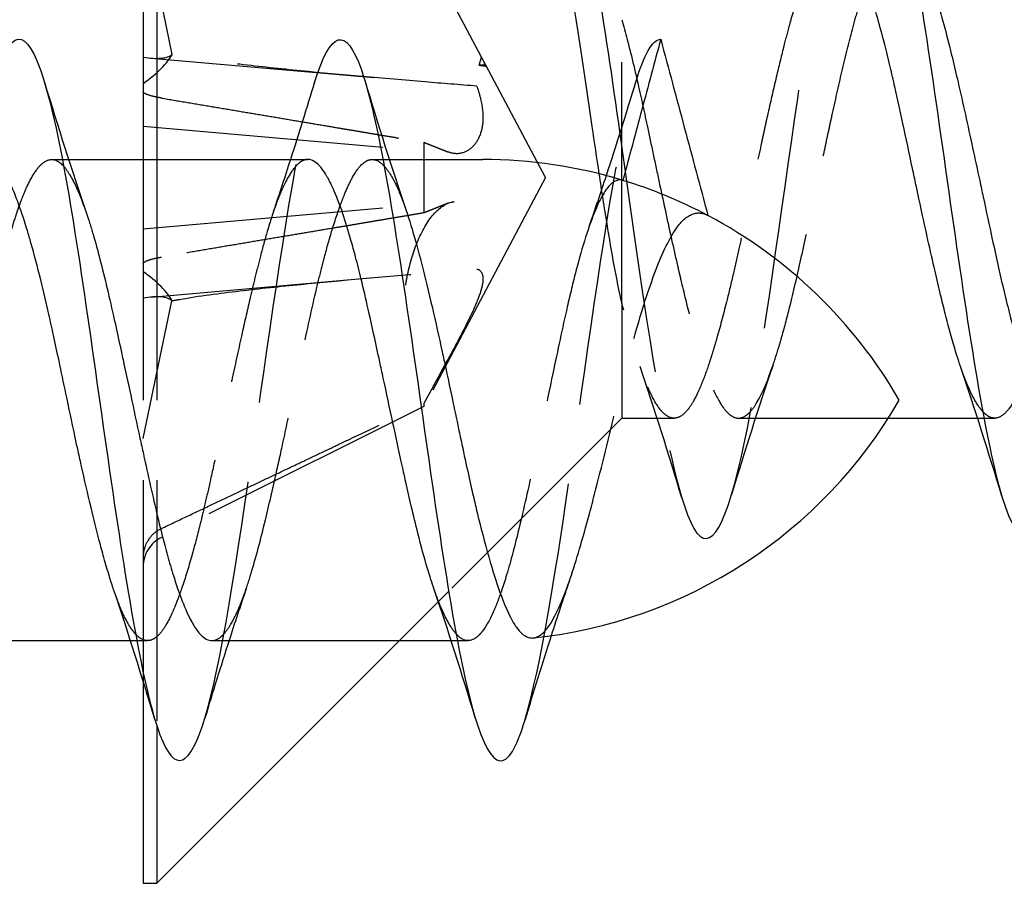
# Model space of a CAD drawing. Header units: millimetres. Extents: x -168 to 186, y -31 to 142.
# Tile 15 of 62: x 164.97 to 171.11, y 4.01 to 9.4. Entities that reach past the tile are written whole.
import ezdxf

# ---------------------------------------------------------------- set-up
doc = ezdxf.new("R2010")
doc.units = ezdxf.units.MM
doc.header["$LTSCALE"] = 10
doc.linetypes.add('ALLCAD_Strich', pattern=[0.2, 0.15, -0.05])
doc.layers.add('BESCH_KONT_sich_schn_ansi_2d', color=40, linetype='Continuous')

msp = doc.modelspace()

# ---------------------------------------------------------------- linework, layer by layer
at = {"layer": 'BESCH_KONT_sich_schn_ansi_2d', "linetype": 'Continuous', "extrusion": (0, 1, 2e-16)}
for p, q in [((165.74, 12.8129), (165.74, 8.5258)), ((165.8253, 12.8129), (165.8253, 8.5258)), ((165.2363, 8.5258), (165.2364, 8.5258)), ((165.2749, 8.5258), (166.7676, 8.5258)), ((167.2355, 8.5258), (167.2356, 8.5258)), ((167.2756, 8.5258), (167.8579, 8.5258)), ((170.3874, 6.9129), (170.9444, 6.9129)), ((170.9843, 6.9129), (170.9843, 6.9129)), ((167.6457, 5.8333), (167.6457, 5.8333)), ((164.1697, 5.5258), (165.6608, 5.5258)), ((165.7007, 5.5258), (165.7008, 5.5258)), ((167.3382, 5.5258), (165.8253, 4.0129)), ((166.1687, 5.5258), (167.6611, 5.5258)), ((167.6999, 5.5258), (167.6999, 5.5258)), ((165.74, 5.3299), (165.74, 5.3297)), ((165.74, 5.2738), (165.74, 4.0129)), ((165.8253, 4.9955), (165.8253, 4.0129)), ((165.74, 4.0129), (165.8253, 4.0129))]:
    msp.add_line(p, q, dxfattribs=at)
at = {"layer": 'BESCH_KONT_sich_schn_ansi_2d', "linetype": 'ALLCAD_Strich', "extrusion": (0, 1, 2e-16)}
for p, q in [((165.74, 10.0392), (165.92, 9.1811)), ((167.8505, 9.1642), (167.4914, 9.8397)), ((168.7253, 7.6318), (168.7253, 9.3974)), ((165.7894, 9.1579), (167.1785, 9.0363)), ((167.8368, 9.1129), (167.8505, 9.1642)), ((167.8778, 9.1129), (167.8505, 9.1642)), ((167.8778, 9.1129), (167.8368, 9.1129)), ((168.25, 8.4129), (167.8778, 9.1129)), ((167.8778, 9.1071), (167.8778, 9.1129)), ((165.74, 8.7325), (167.6844, 8.5624)), ((167.4914, 8.6328), (167.4914, 8.193)), ((165.1694, 8.5258), (165.2363, 8.5258)), ((165.2364, 8.5258), (165.2749, 8.5258)), ((165.74, 8.5258), (165.74, 5.3299)), ((165.8253, 8.5258), (165.8253, 4.9955)), ((167.1684, 8.5258), (167.2355, 8.5258)), ((167.2356, 8.5258), (167.2756, 8.5258)), ((168.25, 8.4129), (167.4914, 6.9861)), ((165.74, 8.0933), (167.6844, 8.2634)), ((165.7894, 7.6679), (167.1785, 7.7894)), ((165.74, 6.7865), (165.92, 7.6447)), ((168.7253, 7.6318), (168.7253, 6.9129)), ((167.4914, 7.0031), (167.4914, 6.9861)), ((167.4914, 6.9861), (165.8541, 6.1698)), ((168.7253, 6.9129), (167.6457, 5.8333)), ((168.7253, 6.9129), (169.0512, 6.9129)), ((169.4535, 6.9129), (170.3874, 6.9129)), ((170.9444, 6.9129), (170.9843, 6.9129)), ((170.9843, 6.9129), (171.0517, 6.9129)), ((167.6457, 5.8333), (167.3382, 5.5258)), ((165.6608, 5.5258), (165.7007, 5.5258)), ((165.7008, 5.5258), (165.7678, 5.5258)), ((167.6611, 5.5258), (167.6999, 5.5258)), ((167.6999, 5.5258), (167.767, 5.5258)), ((165.74, 5.3297), (165.74, 5.2738))]:
    msp.add_line(p, q, dxfattribs=at)
at = {"layer": 'BESCH_KONT_sich_schn_ansi_2d', "linetype": 'Continuous'}
for centre, start, end in [((167.8579, 5.5258), 73.05495, 90), ((167.8579, 5.5258), 62.0809, 73.05495), ((167.8579, 5.5258), 30, 62.0809), ((167.8579, 8.5258), 276.03279, 330)]:
    msp.add_arc(centre, 3, start, end, dxfattribs=at)
at = {"layer": 'BESCH_KONT_sich_schn_ansi_2d', "linetype": 'ALLCAD_Strich'}
msp.add_arc((165.946, 5.9854), 0.206, 116.5, 180, dxfattribs=at)
for centre, major_axis, ratio, start_param, end_param in [((165.4542, 9.0635), (-0.4764, -0.2118), 0.374695, 2.039021, 2.709595), ((165.4542, 9.4337), (0.4776, -0.2373), 0.301363, 5.494242, 6.164816), ((165.4542, 7.7622), (0.4764, -0.2118), 0.374695, 0.431998, 1.102572), ((165.4542, 7.3921), (-0.4776, -0.2373), 0.301363, 3.259962, 3.930536)]:
    msp.add_ellipse(centre, major_axis=major_axis, ratio=ratio, start_param=start_param, end_param=end_param, dxfattribs=at)
at = {"layer": 'BESCH_KONT_sich_schn_ansi_2d', "linetype": 'Continuous'}
for points, knots in [([(170.0987, 10.4094), (170.1113, 10.4511), (170.1239, 10.4879), (170.1365, 10.5194), (170.2412, 10.7811), (170.3459, 10.6726), (170.4506, 10.2424), (170.5553, 9.8123), (170.6599, 9.0605), (170.7646, 8.3243), (170.8693, 7.588), (170.974, 6.8675), (171.0787, 6.4856), (171.1834, 6.1038), (171.2881, 6.0608), (171.3928, 6.3758), (171.3974, 6.3897), (171.402, 6.4044), (171.4067, 6.4197)], [5.801333, 5.801333, 5.801333, 5.801333, 5.919988, 5.919988, 5.919988, 6.906653, 6.906653, 6.906653, 7.893318, 7.893318, 7.893318, 8.879982, 8.879982, 8.879982, 9.866647, 9.866647, 9.866647, 9.910283, 9.910283, 9.910283, 9.910283]), ([(168.2521, 10.6629), (168.3568, 10.6629), (168.4615, 10.2697), (168.5662, 9.656), (168.6152, 9.3683), (168.6643, 9.0322), (168.7134, 8.6864)], [0, 0, 0, 0, 0.986665, 0.986665, 0.986665, 1.449117, 1.449117, 1.449117, 1.449117]), ([(168.5848, 8.4364), (168.5701, 8.5341), (168.5555, 8.633), (168.5067, 8.9632), (168.4728, 9.1911), (168.4089, 9.6022), (168.3793, 9.7836), (168.3244, 10.071), (168.2991, 10.1821), (168.2467, 10.3585), (168.2197, 10.4185), (168.1936, 10.4446)], [0.0908169, 0.0908169, 0.0908169, 0.0908169, 0.1208112, 0.1208112, 0.1910011, 0.1910011, 0.2586238, 0.2586238, 0.3178569, 0.3178569, 0.3819974, 0.3819974, 0.3819974, 0.3819974]), ([(170.8382, 7.2345), (170.8229, 7.2793), (170.8078, 7.3281), (170.776, 7.4383), (170.7593, 7.5003), (170.733, 7.6037), (170.7234, 7.6426), (170.7021, 7.7303), (170.6905, 7.7795), (170.6643, 7.8928), (170.6497, 7.9574), (170.6162, 8.1081), (170.5973, 8.1947), (170.5724, 8.3103), (170.5663, 8.3385), (170.553, 8.4009), (170.5458, 8.4351), (170.5185, 8.5639), (170.4986, 8.658), (170.4621, 8.8282), (170.4454, 8.9045), (170.419, 9.0207), (170.4093, 9.0622), (170.3882, 9.1512), (170.3766, 9.1982), (170.3505, 9.3), (170.336, 9.3539), (170.3024, 9.4713), (170.2833, 9.5325), (170.2582, 9.6052), (170.2522, 9.6221), (170.2388, 9.6582), (170.2316, 9.677), (170.2042, 9.744), (170.1844, 9.7855), (170.1478, 9.8464), (170.1311, 9.8682), (170.1047, 9.8928), (170.0951, 9.8997), (170.0743, 9.9101), (170.0631, 9.9129), (170.0518, 9.9129)], [5.9347192, 5.9347192, 5.9347192, 5.9347192, 5.9569313, 5.9569313, 5.9813491, 5.9813491, 5.9953788, 5.9953788, 6.0121747, 6.0121747, 6.0331514, 6.0331514, 6.0601155, 6.0601155, 6.0687898, 6.0687898, 6.0792941, 6.0792941, 6.1083687, 6.1083687, 6.132889, 6.132889, 6.1469061, 6.1469061, 6.163641, 6.163641, 6.1844826, 6.1844826, 6.2117356, 6.2117356, 6.2203934, 6.2203934, 6.2309258, 6.2309258, 6.2600441, 6.2600441, 6.2845221, 6.2845221, 6.298554, 6.298554, 6.3147748, 6.3147748, 6.3147748, 6.3147748]), ([(170.6673, 9.5878), (170.6857, 9.534), (170.7039, 9.4743), (170.7377, 9.3537), (170.7533, 9.2944), (170.775, 9.2075), (170.7812, 9.1826), (170.7991, 9.1085), (170.8109, 9.0584), (170.8529, 8.8763), (170.8832, 8.7385), (170.9284, 8.53), (170.9431, 8.4621), (170.9649, 8.36), (170.9722, 8.326), (170.9985, 8.2027), (171.0173, 8.1141), (171.0592, 7.9209), (171.0822, 7.8178), (171.1173, 7.67), (171.1292, 7.6214), (171.166, 7.4776), (171.1909, 7.3887), (171.2341, 7.2524), (171.2523, 7.2006), (171.2776, 7.1362), (171.2849, 7.1187), (171.313, 7.0543), (171.3337, 7.0149), (171.3694, 6.9629), (171.3843, 6.9459), (171.4053, 6.9292), (171.4114, 6.9252), (171.429, 6.9159), (171.4407, 6.9129), (171.4524, 6.9129)], [0.9360478, 0.9360478, 0.9360478, 0.9360478, 0.9626465, 0.9626465, 0.9854881, 0.9854881, 0.9944536, 0.9944536, 1.0116415, 1.0116415, 1.0552543, 1.0552543, 1.0761195, 1.0761195, 1.0865617, 1.0865617, 1.1140841, 1.1140841, 1.147867, 1.147867, 1.1652029, 1.1652029, 1.2010522, 1.2010522, 1.2269433, 1.2269433, 1.2373465, 1.2373465, 1.2675955, 1.2675955, 1.2895036, 1.2895036, 1.2983172, 1.2983172, 1.3152662, 1.3152662, 1.3152662, 1.3152662]), ([(168.7254, 9.3972), (168.7366, 9.358), (168.7478, 9.3169), (168.7661, 9.2471), (168.7732, 9.2193), (168.7932, 9.1385), (168.8061, 9.0843), (168.819, 9.0285)], [0.00000367, 0.00000367, 0.00000367, 0.00000367, 0.01597108, 0.01597108, 0.02616931, 0.02616931, 0.04493795, 0.04493795, 0.04493795, 0.04493795]), ([(164.8157, 9.0226), (164.8447, 9.1186), (164.8736, 9.19), (164.9026, 9.2317), (165.0073, 9.3824), (165.112, 9.145), (165.2167, 8.6265), (165.3214, 8.108), (165.426, 7.308), (165.5307, 6.5855), (165.6355, 5.8629), (165.7401, 5.2179), (165.8448, 4.9394), (165.9382, 4.691), (166.0316, 4.7347), (166.125, 5.0421)], [37.220177, 37.220177, 37.220177, 37.220177, 37.493258, 37.493258, 37.493258, 38.479923, 38.479923, 38.479923, 39.466588, 39.466588, 39.466588, 40.453253, 40.453253, 40.453253, 41.333565, 41.333565, 41.333565, 41.333565]), ([(166.8115, 9.011), (166.908, 9.3289), (167.0045, 9.361), (167.1011, 9.0856), (167.2058, 8.7869), (167.3104, 8.1259), (167.4151, 7.3994), (167.5198, 6.6728), (167.6245, 5.8805), (167.7292, 5.378), (167.8339, 4.8754), (167.9385, 4.663), (168.0433, 4.835), (168.0691, 4.8775), (168.0949, 4.9433), (168.1207, 5.0289)], [43.490232, 43.490232, 43.490232, 43.490232, 44.399911, 44.399911, 44.399911, 45.386576, 45.386576, 45.386576, 46.373241, 46.373241, 46.373241, 47.359905, 47.359905, 47.359905, 47.603285, 47.603285, 47.603285, 47.603285]), ([(168.9681, 9.2756), (168.9288, 9.1289), (168.8895, 8.9823), (168.8109, 8.689), (168.7716, 8.5423), (168.7323, 8.3956)], [0.0000027, 0.0000027, 0.0000027, 0.0000027, 0.04554197, 0.04554197, 0.09110649, 0.09110649, 0.09110649, 0.09110649]), ([(168.9681, 9.2756), (169.0172, 9.0925), (169.0663, 8.9093), (169.1644, 8.543), (169.2135, 8.3598), (169.2626, 8.1767)], [-0.1137832, -0.1137832, -0.1137832, -0.1137832, -0.0569094, -0.0569094, -0.0000145, -0.0000145, -0.0000145, -0.0000145]), ([(165.5559, 5.8439), (165.5471, 5.8698), (165.5383, 5.8971), (165.518, 5.9629), (165.5065, 6.0022), (165.4854, 6.078), (165.4758, 6.1139), (165.4491, 6.2157), (165.4322, 6.2841), (165.3947, 6.4402), (165.3743, 6.5288), (165.3466, 6.6531), (165.3392, 6.6864), (165.3259, 6.7476), (165.3199, 6.7754), (165.2952, 6.8903), (165.2767, 6.9784), (165.244, 7.1345), (165.2297, 7.2025), (165.204, 7.3236), (165.1925, 7.377), (165.1713, 7.4736), (165.1617, 7.5171), (165.1351, 7.6342), (165.1181, 7.7063), (165.0807, 7.8575), (165.0603, 7.9349), (165.0325, 8.0326), (165.0252, 8.0577), (165.0118, 8.1021), (165.0058, 8.1216), (164.9811, 8.1994), (164.9626, 8.2525), (164.9299, 8.3351), (164.9156, 8.3671), (164.8899, 8.4173), (164.8784, 8.4369), (164.8573, 8.4676), (164.8476, 8.4796), (164.821, 8.507), (164.804, 8.5182), (164.7804, 8.5249), (164.7739, 8.5258), (164.7673, 8.5258)], [1.1096557, 1.1096557, 1.1096557, 1.1096557, 1.1225666, 1.1225666, 1.1393141, 1.1393141, 1.1533285, 1.1533285, 1.1777942, 1.1777942, 1.2068911, 1.2068911, 1.2174101, 1.2174101, 1.226073, 1.226073, 1.2530791, 1.2530791, 1.2739785, 1.2739785, 1.2907349, 1.2907349, 1.3047518, 1.3047518, 1.3292059, 1.3292059, 1.3583102, 1.3583102, 1.3688346, 1.3688346, 1.3774975, 1.3774975, 1.4045224, 1.4045224, 1.4254146, 1.4254146, 1.4421682, 1.4421682, 1.4561853, 1.4561853, 1.4806481, 1.4806481, 1.4899978, 1.4899978, 1.4899978, 1.4899978]), ([(165.3848, 8.195), (165.3919, 8.1745), (165.3989, 8.1531), (165.4133, 8.1079), (165.4205, 8.0841), (165.4422, 8.0103), (165.4565, 7.9581), (165.5007, 7.7875), (165.5303, 7.6606), (165.5721, 7.4733), (165.5839, 7.4194), (165.6021, 7.3362), (165.6083, 7.3075), (165.6305, 7.2048), (165.6465, 7.1302), (165.6817, 6.9663), (165.7009, 6.8772), (165.7273, 6.7555), (165.7346, 6.7221), (165.7563, 6.6229), (165.7705, 6.558), (165.8148, 6.3613), (165.8444, 6.2359), (165.8862, 6.0773), (165.898, 6.0344), (165.9161, 5.9725), (165.9224, 5.9518), (165.9445, 5.8806), (165.9605, 5.8336), (165.9958, 5.7405), (166.015, 5.6965), (166.0414, 5.6456), (166.0487, 5.6326), (166.0704, 5.597), (166.0846, 5.5776), (166.1223, 5.5382), (166.1454, 5.5258), (166.1687, 5.5258)], [5.7609803, 5.7609803, 5.7609803, 5.7609803, 5.7710448, 5.7710448, 5.7814992, 5.7814992, 5.8022825, 5.8022825, 5.8460104, 5.8460104, 5.8632255, 5.8632255, 5.8722187, 5.8722187, 5.8951858, 5.8951858, 5.922559, 5.922559, 5.9330122, 5.9330122, 5.9537869, 5.9537869, 5.9975266, 5.9975266, 6.0147382, 6.0147382, 6.0237292, 6.0237292, 6.046687, 6.046687, 6.0740787, 6.0740787, 6.0845305, 6.0845305, 6.1053066, 6.1053066, 6.1394338, 6.1394338, 6.1394338, 6.1394338]), ([(167.3806, 8.2073), (167.4004, 8.1492), (167.4201, 8.0842), (167.4518, 7.9704), (167.4638, 7.9257), (167.4983, 7.7917), (167.521, 7.6982), (167.5643, 7.512), (167.5848, 7.4207), (167.6124, 7.2942), (167.6197, 7.2609), (167.6421, 7.1562), (167.6573, 7.0845), (167.6994, 6.884), (167.7261, 6.756), (167.765, 6.5776), (167.7768, 6.5243), (167.7973, 6.4346), (167.8058, 6.3978), (167.8288, 6.3012), (167.8432, 6.2429), (167.8577, 6.1869)], [6.7237121, 6.7237121, 6.7237121, 6.7237121, 6.7526914, 6.7526914, 6.7700732, 6.7700732, 6.8026776, 6.8026776, 6.8319352, 6.8319352, 6.8423141, 6.8423141, 6.864344, 6.864344, 6.9038093, 6.9038093, 6.9210473, 6.9210473, 6.9334023, 6.9334023, 6.954105, 6.954105, 6.954105, 6.954105])]:
    msp.add_open_spline(points, degree=3, knots=knots, dxfattribs=at)
at = {"layer": 'BESCH_KONT_sich_schn_ansi_2d', "linetype": 'ALLCAD_Strich'}
for points, knots in [([(168.7134, 8.6864), (168.769, 8.2945), (168.8246, 7.8901), (168.8802, 7.5298), (168.9849, 6.8516), (169.0896, 6.3295), (169.1943, 6.1966), (169.299, 6.0636), (169.4037, 6.3199), (169.5084, 6.851), (169.6131, 7.382), (169.7178, 8.1879), (169.8224, 8.9068), (169.9145, 9.5392), (170.0066, 10.1044), (170.0987, 10.4094)], [1.449117, 1.449117, 1.449117, 1.449117, 1.973329, 1.973329, 1.973329, 2.959994, 2.959994, 2.959994, 3.946659, 3.946659, 3.946659, 4.933323, 4.933323, 4.933323, 5.801333, 5.801333, 5.801333, 5.801333]), ([(170.0518, 9.9129), (170.0514, 9.9129), (170.051, 9.9129), (170.0361, 9.9126), (170.0215, 9.9077), (169.988, 9.886), (169.969, 9.866), (169.9441, 9.8299), (169.938, 9.8204), (169.9246, 9.7975), (169.9173, 9.7839), (169.8899, 9.7285), (169.87, 9.6798), (169.8335, 9.5771), (169.8171, 9.5257), (169.7909, 9.4373), (169.7812, 9.4034), (169.7599, 9.3256), (169.7482, 9.2812), (169.7217, 9.1773), (169.7069, 9.1169), (169.6736, 8.9767), (169.6551, 8.8959), (169.6305, 8.7858), (169.6245, 8.7584), (169.6113, 8.6978), (169.6041, 8.6646), (169.5771, 8.5382), (169.5574, 8.444), (169.5206, 8.2687), (169.5036, 8.1879), (169.4771, 8.0642), (169.4676, 8.0205), (169.4468, 7.9264), (169.4355, 7.8761), (169.4102, 7.7669), (169.3962, 7.7085), (169.3619, 7.5707), (169.3415, 7.4938), (169.3158, 7.4039), (169.3104, 7.3854), (169.2981, 7.3441), (169.2912, 7.3215), (169.2798, 7.2853), (169.2752, 7.2712), (169.2552, 7.2108), (169.2399, 7.1684), (169.207, 7.087), (169.1895, 7.0495), (169.1621, 7.0016), (169.1525, 6.9866), (169.1312, 6.9583), (169.1196, 6.9457), (169.0934, 6.9242), (169.0788, 6.9168), (169.0453, 6.9105), (169.0263, 6.9148), (169.0018, 6.9302), (168.9963, 6.9344), (168.9836, 6.9455), (168.9765, 6.9529), (168.9495, 6.985), (168.9299, 7.0171), (168.8934, 7.0915), (168.8767, 7.1315), (168.8501, 7.2031), (168.8404, 7.2311), (168.8215, 7.2883), (168.8123, 7.3172), (168.7774, 7.4329), (168.7514, 7.5283), (168.7253, 7.6318)], [6.3147748, 6.3147748, 6.3147748, 6.3147748, 6.3153319, 6.3153319, 6.3362675, 6.3362675, 6.363306, 6.363306, 6.371989, 6.371989, 6.3826022, 6.3826022, 6.4117861, 6.4117861, 6.4359703, 6.4359703, 6.450018, 6.450018, 6.4669359, 6.4669359, 6.488187, 6.488187, 6.5145943, 6.5145943, 6.5232848, 6.5232848, 6.5336306, 6.5336306, 6.5625224, 6.5625224, 6.5874777, 6.5874777, 6.6013001, 6.6013001, 6.6176885, 6.6176885, 6.6377522, 6.6377522, 6.6668211, 6.6668211, 6.6745424, 6.6745424, 6.6845204, 6.6845204, 6.691142, 6.691142, 6.7135692, 6.7135692, 6.7393428, 6.7393428, 6.7534557, 6.7534557, 6.7702443, 6.7702443, 6.7911575, 6.7911575, 6.8182459, 6.8182459, 6.8261649, 6.8261649, 6.8365108, 6.8365108, 6.8652952, 6.8652952, 6.8898655, 6.8898655, 6.9040722, 6.9040722, 6.9172938, 6.9172938, 6.954529, 6.954529, 6.954529, 6.954529]), ([(168.819, 9.0285), (168.8216, 9.0173), (168.8242, 9.006), (168.847, 8.906), (168.867, 8.814), (168.8992, 8.6635), (168.9113, 8.6065), (168.9361, 8.4897), (168.9487, 8.4299), (168.9869, 8.2509), (169.0125, 8.1324), (169.0506, 7.9619), (169.0629, 7.9073), (169.0823, 7.8232), (169.0894, 7.7929), (169.1163, 7.6787), (169.136, 7.5982), (169.1778, 7.4376), (169.1999, 7.3592), (169.2343, 7.251), (169.2464, 7.2155), (169.2824, 7.1182), (169.3064, 7.0645), (169.3486, 6.9909), (169.3666, 6.966), (169.392, 6.9406), (169.3994, 6.9343), (169.4242, 6.9171), (169.4415, 6.9117), (169.4755, 6.9144), (169.4921, 6.9221), (169.5151, 6.9413), (169.5214, 6.9475), (169.5398, 6.9679), (169.5518, 6.9844), (169.5964, 7.0567), (169.629, 7.1309), (169.6754, 7.2622), (169.6887, 7.303), (169.7093, 7.3707), (169.7166, 7.3955), (169.7416, 7.4838), (169.7591, 7.551), (169.8002, 7.7173), (169.8236, 7.819), (169.859, 7.9781), (169.8708, 8.0322), (169.9099, 8.2124), (169.9373, 8.3409), (169.9815, 8.546), (169.998, 8.6224), (170.0217, 8.731), (170.0289, 8.7639), (170.057, 8.8916), (170.0776, 8.9839), (170.12, 9.1658), (170.1418, 9.2543), (170.1756, 9.3811), (170.1876, 9.4237), (170.2277, 9.5586), (170.2559, 9.6404), (170.2994, 9.7424), (170.3144, 9.7734), (170.3366, 9.8129), (170.3439, 9.8248), (170.3701, 9.8639), (170.3889, 9.8846), (170.4233, 9.9081), (170.4389, 9.9133), (170.4607, 9.9127), (170.4669, 9.9117), (170.4848, 9.9062), (170.4967, 9.8994), (170.515, 9.8842), (170.5215, 9.878), (170.528, 9.8708)], [0.044938, 0.044938, 0.044938, 0.044938, 0.0487218, 0.0487218, 0.0781866, 0.0781866, 0.0958446, 0.0958446, 0.1141586, 0.1141586, 0.1507799, 0.1507799, 0.1684279, 0.1684279, 0.1785809, 0.1785809, 0.207307, 0.207307, 0.2397642, 0.2397642, 0.2573853, 0.2573853, 0.2919009, 0.2919009, 0.3176024, 0.3176024, 0.3282327, 0.3282327, 0.3534793, 0.3534793, 0.3778589, 0.3778589, 0.3870962, 0.3870962, 0.4046176, 0.4046176, 0.4515908, 0.4515908, 0.4706328, 0.4706328, 0.4811018, 0.4811018, 0.5067271, 0.5067271, 0.5411223, 0.5411223, 0.558324, 0.558324, 0.597748, 0.597748, 0.6213207, 0.6213207, 0.63168, 0.63168, 0.6618256, 0.6618256, 0.6937632, 0.6937632, 0.7111401, 0.7111401, 0.7517697, 0.7517697, 0.7731299, 0.7731299, 0.7836052, 0.7836052, 0.8110054, 0.8110054, 0.8339203, 0.8339203, 0.8429026, 0.8429026, 0.8601131, 0.8601131, 0.8694779, 0.8694779, 0.8694779, 0.8694779]), ([(167.8213, 8.983), (167.7132, 8.9916), (167.6055, 9.0003), (167.237, 9.0308), (166.9784, 9.0532), (166.5951, 9.0911), (166.4682, 9.1044), (166.2161, 9.1342), (166.0908, 9.15), (165.9522, 9.1749), (165.9362, 9.1777), (165.9199, 9.1807)], [1.0377907, 1.0377907, 1.0377907, 1.0377907, 1.0691476, 1.0691476, 1.1455152, 1.1455152, 1.1836991, 1.1836991, 1.2218829, 1.2218829, 1.2266102, 1.2266102, 1.2266102, 1.2266102]), ([(167.8778, 9.1071), (167.8732, 9.1177), (167.8686, 9.1277), (167.8595, 9.1468), (167.855, 9.1558), (167.8505, 9.1642)], [0, 0, 0, 0, 0.00547206, 0.00547206, 0.01100673, 0.01100673, 0.01100673, 0.01100673]), ([(167.8368, 9.1129), (167.8436, 9.1129), (167.8505, 9.1124), (167.8641, 9.1105), (167.871, 9.109), (167.8778, 9.1071)], [-0.009907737, -0.009907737, -0.009907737, -0.009907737, -0.004953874, -0.004953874, 0, 0, 0, 0]), ([(166.125, 5.0421), (166.1363, 5.0792), (166.1476, 5.1202), (166.1589, 5.165), (166.2636, 5.5804), (166.3682, 6.3231), (166.4729, 7.0598), (166.5776, 7.7965), (166.6823, 8.5271), (166.787, 8.9242), (166.7952, 8.9551), (166.8033, 8.9841), (166.8115, 9.011)], [41.333565, 41.333565, 41.333565, 41.333565, 41.439917, 41.439917, 41.439917, 42.426582, 42.426582, 42.426582, 43.413247, 43.413247, 43.413247, 43.490232, 43.490232, 43.490232, 43.490232]), ([(168.1207, 5.0289), (168.1996, 5.2901), (168.2784, 5.735), (168.3573, 6.2569), (168.462, 6.9497), (168.5667, 7.7784), (168.6714, 8.3692), (168.7186, 8.6358), (168.7659, 8.8538), (168.8131, 9.0092)], [47.603285, 47.603285, 47.603285, 47.603285, 48.34657, 48.34657, 48.34657, 49.333235, 49.333235, 49.333235, 49.778387, 49.778387, 49.778387, 49.778387]), ([(165.8541, 8.9087), (165.8346, 8.912), (165.815, 8.916), (165.7823, 8.9242), (165.7654, 8.9299), (165.7459, 8.9393), (165.74, 8.9448), (165.74, 8.949)], [0.0702127, 0.0702127, 0.0702127, 0.0702127, 0.07645626, 0.07645626, 0.08407677, 0.08407677, 0.09170817, 0.09170817, 0.09170817, 0.09170817]), ([(164.1697, 5.5258), (164.1703, 5.5258), (164.1709, 5.5258), (164.1858, 5.5262), (164.2, 5.5311), (164.2443, 5.5606), (164.2739, 5.6006), (164.3158, 5.6827), (164.3276, 5.7087), (164.3458, 5.7525), (164.352, 5.7682), (164.3742, 5.8267), (164.3902, 5.8734), (164.4254, 5.9846), (164.4446, 6.0507), (164.471, 6.1489), (164.4783, 6.1768), (164.4999, 6.2619), (164.5142, 6.3209), (164.5584, 6.511), (164.588, 6.648), (164.6299, 6.8443), (164.6417, 6.9002), (164.6598, 6.9855), (164.6661, 7.0148), (164.6883, 7.119), (164.7043, 7.1937), (164.7395, 7.3554), (164.7587, 7.4419), (164.7851, 7.5579), (164.7923, 7.5896), (164.814, 7.683), (164.8283, 7.7432), (164.8725, 7.9233), (164.9021, 8.0343), (164.944, 8.1687), (164.9558, 8.2043), (164.9739, 8.2547), (164.9801, 8.2713), (165.0023, 8.3276), (165.0183, 8.3634), (165.0536, 8.4306), (165.0728, 8.4598), (165.0992, 8.4896), (165.1064, 8.4967), (165.1281, 8.5145), (165.1424, 8.5218), (165.1859, 8.5303), (165.2149, 8.5165), (165.2442, 8.4837)], [5.1746069, 5.1746069, 5.1746069, 5.1746069, 5.1754126, 5.1754126, 5.1961483, 5.1961483, 5.2399548, 5.2399548, 5.2571703, 5.2571703, 5.2661661, 5.2661661, 5.2891491, 5.2891491, 5.3164816, 5.3164816, 5.3269366, 5.3269366, 5.3476852, 5.3476852, 5.3914706, 5.3914706, 5.4086858, 5.4086858, 5.4176808, 5.4176808, 5.4406591, 5.4406591, 5.4680036, 5.4680036, 5.4784581, 5.4784581, 5.499215, 5.499215, 5.5429863, 5.5429863, 5.5602007, 5.5602007, 5.5691947, 5.5691947, 5.5921676, 5.5921676, 5.6195248, 5.6195248, 5.6299787, 5.6299787, 5.650743, 5.650743, 5.6935309, 5.6935309, 5.6935309, 5.6935309]), ([(166.1687, 5.5258), (166.1753, 5.5258), (166.1819, 5.5268), (166.2003, 5.5323), (166.2121, 5.5389), (166.2303, 5.5538), (166.2365, 5.5597), (166.2587, 5.5838), (166.2747, 5.6065), (166.3099, 5.6678), (166.3291, 5.7084), (166.3555, 5.774), (166.3628, 5.7931), (166.3845, 5.8532), (166.3989, 5.8969), (166.4431, 6.0425), (166.4726, 6.155), (166.5143, 6.327), (166.5261, 6.3771), (166.5443, 6.4555), (166.5505, 6.4827), (166.5727, 6.5805), (166.5887, 6.6526), (166.6239, 6.8133), (166.6432, 6.9021), (166.6696, 7.0254), (166.6768, 7.0594), (166.6985, 7.1609), (166.7127, 7.2281), (166.757, 7.4351), (166.7866, 7.5712), (166.8284, 7.7489), (166.8403, 7.7976), (166.8584, 7.8691), (166.8646, 7.8931), (166.8867, 7.9768), (166.9027, 8.0334), (166.938, 8.1495), (166.9573, 8.207), (166.9837, 8.2774), (166.991, 8.2959), (167.0126, 8.348), (167.0269, 8.3787), (167.0712, 8.4614), (167.1008, 8.4985), (167.1427, 8.522), (167.1545, 8.5255), (167.1727, 8.526), (167.1789, 8.5253), (167.2011, 8.5198), (167.2171, 8.5103), (167.2365, 8.4922), (167.2398, 8.4889), (167.2431, 8.4854)], [6.1394338, 6.1394338, 6.1394338, 6.1394338, 6.1490508, 6.1490508, 6.1662643, 6.1662643, 6.1752566, 6.1752566, 6.1982199, 6.1982199, 6.2255977, 6.2255977, 6.2360548, 6.2360548, 6.2569097, 6.2569097, 6.3005181, 6.3005181, 6.3177383, 6.3177383, 6.3267322, 6.3267322, 6.3496963, 6.3496963, 6.3770871, 6.3770871, 6.3875364, 6.3875364, 6.4082627, 6.4082627, 6.4520688, 6.4520688, 6.4692657, 6.4692657, 6.4782475, 6.4782475, 6.5011695, 6.5011695, 6.5286317, 6.5286317, 6.5390764, 6.5390764, 6.5598239, 6.5598239, 6.6036463, 6.6036463, 6.6208662, 6.6208662, 6.6298641, 6.6298641, 6.6528547, 6.6528547, 6.6575444, 6.6575444, 6.6575444, 6.6575444]), ([(167.2431, 8.4853), (167.259, 8.4683), (167.2748, 8.4461), (167.2979, 8.4062), (167.3052, 8.3924), (167.3272, 8.3476), (167.3418, 8.3133), (167.3644, 8.2536), (167.3725, 8.2311), (167.3806, 8.2073)], [6.65757847, 6.65757847, 6.65757847, 6.65757847, 6.68015906, 6.68015906, 6.69064137, 6.69064137, 6.71188166, 6.71188166, 6.72371209, 6.72371209, 6.72371209, 6.72371209]), ([(168.7252, 7.6323), (168.6931, 7.7771), (168.6628, 7.9442), (168.6168, 8.2266), (168.6008, 8.3307), (168.5848, 8.4364)], [0, 0, 0, 0, 0.05835102, 0.05835102, 0.09081687, 0.09081687, 0.09081687, 0.09081687]), ([(167.3774, 7.7419), (167.3794, 7.7543), (167.3815, 7.7668), (167.3982, 7.8555), (167.4196, 7.9315), (167.4717, 8.066), (167.506, 8.1291), (167.5811, 8.2207), (167.6223, 8.2492), (167.6612, 8.2593), (167.6673, 8.2609), (167.6735, 8.2621), (167.6799, 8.2629)], [-0.07582789, -0.07582789, -0.07582789, -0.07582789, -0.07214903, -0.07214903, -0.04970497, -0.04970497, -0.02485249, -0.02485249, 0, 0, 0, 0.00390991, 0.00390991, 0.00390991, 0.00390991]), ([(165.9199, 7.6451), (165.9362, 7.6481), (165.9522, 7.6509), (166.0908, 7.6757), (166.2161, 7.6916), (166.4682, 7.7214), (166.5952, 7.7347), (166.9785, 7.7725), (167.2371, 7.795), (167.6056, 7.8255), (167.7132, 7.8342), (167.8213, 7.8428)], [1.2674752, 1.2674752, 1.2674752, 1.2674752, 1.2722028, 1.2722028, 1.3103899, 1.3103899, 1.348577, 1.348577, 1.4249512, 1.4249512, 1.456295, 1.456295, 1.456295, 1.456295]), ([(167.8213, 7.8427), (167.8296, 7.8407), (167.8371, 7.8369), (167.8537, 7.8202), (167.8594, 7.8026), (167.8594, 7.759), (167.8537, 7.7302), (167.8325, 7.6645), (167.8171, 7.6277), (167.7822, 7.5508), (167.759, 7.5038), (167.7103, 7.4084), (167.6847, 7.3599), (167.655, 7.3047), (167.6489, 7.2933), (167.6427, 7.2818)], [0.03562566, 0.03562566, 0.03562566, 0.03562566, 0.04289044, 0.04289044, 0.05572678, 0.05572678, 0.06856312, 0.06856312, 0.08139946, 0.08139946, 0.09642651, 0.09642651, 0.11145356, 0.11145356, 0.11536347, 0.11536347, 0.11536347, 0.11536347]), ([(170.9766, 6.9545), (170.9675, 6.9644), (170.9584, 6.9761), (170.9303, 7.0173), (170.9113, 7.0524), (170.8864, 7.1079), (170.8803, 7.1221), (170.867, 7.155), (170.8597, 7.174), (170.8477, 7.2071), (170.8429, 7.2206), (170.8382, 7.2345)], [5.86847022, 5.86847022, 5.86847022, 5.86847022, 5.88152987, 5.88152987, 5.90860168, 5.90860168, 5.91727325, 5.91727325, 5.92781481, 5.92781481, 5.93471923, 5.93471923, 5.93471923, 5.93471923]), ([(165.8541, 6.2252), (165.8346, 6.2157), (165.815, 6.2023), (165.7823, 6.1706), (165.7654, 6.1459), (165.7459, 6.0999), (165.74, 6.0704), (165.74, 6.0454)], [0.0702127, 0.0702127, 0.0702127, 0.0702127, 0.07645626, 0.07645626, 0.08407677, 0.08407677, 0.09170817, 0.09170817, 0.09170817, 0.09170817]), ([(167.6919, 5.5682), (167.683, 5.5782), (167.674, 5.59), (167.6472, 5.6302), (167.6293, 5.6635), (167.5956, 5.7375), (167.5798, 5.7766), (167.5599, 5.8318), (167.5556, 5.8439), (167.5514, 5.8562)], [0.08035053, 0.08035053, 0.08035053, 0.08035053, 0.09336341, 0.09336341, 0.11912993, 0.11912993, 0.14154411, 0.14154411, 0.14759875, 0.14759875, 0.14759875, 0.14759875]), ([(167.8575, 5.5865), (167.8537, 5.5815), (167.8499, 5.5767), (167.8425, 5.5682), (167.8389, 5.5643), (167.8272, 5.5525), (167.8192, 5.5458), (167.7835, 5.5222), (167.7562, 5.521), (167.7172, 5.5436), (167.7057, 5.5532), (167.6934, 5.5665), (167.6927, 5.5673), (167.692, 5.5682)], [0, 0, 0, 0, 0.00548759, 0.00548759, 0.01066206, 0.01066206, 0.02227295, 0.02227295, 0.06250653, 0.06250653, 0.07926638, 0.07926638, 0.08031944, 0.08031944, 0.08031944, 0.08031944])]:
    msp.add_open_spline(points, degree=3, knots=knots, dxfattribs=at)
at = {"layer": 'BESCH_KONT_sich_schn_ansi_2d', "linetype": 'ALLCAD_Strich', "extrusion": (-2.7e-14, 8.1e-15, -1)}
msp.add_open_spline([(172.051, 9.9129), (172.0503, 9.9129), (172.0496, 9.9129), (172.0323, 9.9123), (172.0156, 9.9055), (171.9892, 9.8848), (171.9796, 9.8752), (171.9584, 9.8497), (171.9468, 9.8329), (171.9206, 9.7889), (171.9061, 9.7602), (171.8725, 9.685), (171.8535, 9.6358), (171.8286, 9.5628), (171.8225, 9.5444), (171.8092, 9.5025), (171.8019, 9.4786), (171.7746, 9.3857), (171.7548, 9.3114), (171.7182, 9.1651), (171.7015, 9.095), (171.6752, 8.9805), (171.6656, 8.9379), (171.6443, 8.8429), (171.6327, 8.7902), (171.6066, 8.6703), (171.592, 8.6029), (171.5584, 8.4472), (171.5395, 8.359), (171.5145, 8.2432), (171.5085, 8.2152), (171.4951, 8.1534), (171.4879, 8.1197), (171.4606, 7.9938), (171.4407, 7.9034), (171.4041, 7.7432), (171.3875, 7.6728), (171.3611, 7.5671), (171.3515, 7.5297), (171.3303, 7.4504), (171.3187, 7.4091), (171.2925, 7.321), (171.278, 7.2753), (171.2444, 7.1788), (171.2254, 7.1305), (171.2004, 7.0758), (171.1944, 7.0632), (171.1811, 7.037), (171.1738, 7.0237), (171.1465, 6.9777), (171.1266, 6.9523), (171.0901, 6.9219), (171.0734, 6.9143), (171.047, 6.9123), (171.0374, 6.9137), (171.0162, 6.9213), (171.0046, 6.9284), (170.9875, 6.9431), (170.982, 6.9485), (170.9766, 6.9545)], degree=3, knots=[5.3496824, 5.3496824, 5.3496824, 5.3496824, 5.3506792, 5.3506792, 5.3751389, 5.3751389, 5.3891649, 5.3891649, 5.4059383, 5.4059383, 5.4268653, 5.4268653, 5.4539323, 5.4539323, 5.4626027, 5.4626027, 5.4731331, 5.4731331, 5.5022385, 5.5022385, 5.526691, 5.526691, 5.5407176, 5.5407176, 5.5574948, 5.5574948, 5.5784301, 5.5784301, 5.6054799, 5.6054799, 5.6141509, 5.6141509, 5.6246764, 5.6246764, 5.6537761, 5.6537761, 5.6782417, 5.6782417, 5.6922665, 5.6922665, 5.7090358, 5.7090358, 5.7299535, 5.7299535, 5.7570413, 5.7570413, 5.76571, 5.76571, 5.7762376, 5.7762376, 5.8053416, 5.8053416, 5.8298068, 5.8298068, 5.8438332, 5.8438332, 5.8606056, 5.8606056, 5.8684637, 5.8684637, 5.8684637, 5.8684637], dxfattribs=at)
at = {"layer": 'BESCH_KONT_sich_schn_ansi_2d', "linetype": 'Continuous', "extrusion": (-2.5e-15, 1.5e-15, -1)}
msp.add_open_spline([(168.8131, 9.0092), (168.8648, 9.1792), (168.9164, 9.2742), (168.9681, 9.2756)], degree=3, dxfattribs=at)
at = {"layer": 'BESCH_KONT_sich_schn_ansi_2d', "linetype": 'ALLCAD_Strich'}
for points in [[(168.9681, 9.2756), (168.9681, 9.2756), (168.9681, 9.2756), (168.9681, 9.2756)], [(166.5538, 8.2032), (166.5902, 8.3098), (166.6256, 8.4175), (166.6604, 8.5258)], [(169.0995, 6.4168), (169.0165, 6.6918), (168.9309, 6.9663), (168.8395, 7.2341)], [(168.3988, 5.8993), (168.3597, 5.7861), (168.3217, 5.6716), (168.2846, 5.5563)], [(166.3829, 5.8498), (166.3464, 5.7428), (166.3107, 5.6347), (166.2757, 5.5258)], [(167.8579, 5.587), (167.8579, 5.5868), (167.8578, 5.5867), (167.8577, 5.5865)]]:
    msp.add_open_spline(points, degree=3, dxfattribs=at)
at = {"layer": 'BESCH_KONT_sich_schn_ansi_2d', "linetype": 'Continuous'}
for points in [[(165.1244, 9.0079), (165.2078, 8.7339), (165.2937, 8.4604), (165.3848, 8.195)], [(167.1223, 9.02), (167.205, 8.7466), (167.2899, 8.4738), (167.3806, 8.2073)], [(165.2442, 8.4837), (165.2442, 8.4836), (165.2443, 8.4836), (165.2443, 8.4836)], [(167.2431, 8.4854), (167.2431, 8.4853), (167.2431, 8.4853), (167.2431, 8.4853)], [(170.9766, 6.9545), (170.9766, 6.9545), (170.9766, 6.9545), (170.9766, 6.9545)], [(165.8144, 5.0302), (165.7317, 5.3039), (165.6467, 5.5772), (165.5559, 5.8439)], [(167.8114, 5.0444), (167.7282, 5.3181), (167.6423, 5.5912), (167.5514, 5.8562)], [(165.6933, 5.566), (165.6933, 5.566), (165.6932, 5.566), (165.6932, 5.5661)], [(167.692, 5.5682), (167.692, 5.5682), (167.6919, 5.5682), (167.6919, 5.5682)], [(168.2846, 5.5563), (168.2283, 5.3818), (168.174, 5.2054), (168.1207, 5.0288)], [(166.2757, 5.5258), (166.2243, 5.3658), (166.1743, 5.2042), (166.125, 5.0421)]]:
    msp.add_open_spline(points, degree=3, dxfattribs=at)
at = {"layer": 'BESCH_KONT_sich_schn_ansi_2d', "linetype": 'Continuous', "extrusion": (-4.3987e-12, 1.3686e-12, -1)}
msp.add_open_spline([(166.6604, 8.5258), (166.712, 8.6864), (166.7621, 8.8484), (166.8115, 9.011)], degree=3, dxfattribs=at)
at = {"layer": 'BESCH_KONT_sich_schn_ansi_2d', "linetype": 'ALLCAD_Strich', "extrusion": (-6e-16, 4e-16, -1)}
msp.add_open_spline([(167.8213, 8.983), (167.8296, 8.959), (167.8371, 8.9342), (167.8537, 8.8664), (167.8594, 8.8239), (167.8594, 8.7503), (167.8537, 8.7144), (167.8325, 8.654), (167.8171, 8.6295), (167.7822, 8.5908), (167.759, 8.5754), (167.7103, 8.5601), (167.6847, 8.5603), (167.655, 8.568), (167.6489, 8.5701), (167.6427, 8.5726)], degree=3, knots=[0.03562566, 0.03562566, 0.03562566, 0.03562566, 0.04289044, 0.04289044, 0.05572678, 0.05572678, 0.06856312, 0.06856312, 0.08139946, 0.08139946, 0.09642651, 0.09642651, 0.11145356, 0.11145356, 0.11536347, 0.11536347, 0.11536347, 0.11536347], dxfattribs=at)
at = {"layer": 'BESCH_KONT_sich_schn_ansi_2d', "linetype": 'Continuous', "extrusion": (-2.3085e-12, 7.248e-13, -1)}
msp.add_open_spline([(168.6294, 8.4249), (168.6927, 8.6177), (168.7535, 8.8135), (168.813, 9.0092)], degree=3, dxfattribs=at)
at = {"layer": 'BESCH_KONT_sich_schn_ansi_2d', "linetype": 'ALLCAD_Strich'}
for points, weights in [([(165.8541, 8.9087), (166.8542, 8.7405), (167.4914, 8.6328)], [1.0027435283, 1.02633143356, 1]), ([(167.4914, 8.6328), (167.5754, 8.5993), (167.6426, 8.5725)], [1, 1.11656681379, 1.23145448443]), ([(167.6426, 8.2532), (167.5754, 8.2264), (167.4914, 8.193)], [1.23145448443, 1.1165668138, 1]), ([(167.4914, 8.193), (166.8542, 8.0853), (165.8541, 7.9171)], [1, 1.02633143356, 1.0027435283]), ([(165.8541, 6.2252), (166.8542, 6.6984), (167.4914, 7.0031)], [1.0027435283, 1.02633143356, 1])]:
    msp.add_rational_spline(points, weights, degree=2, dxfattribs=at)
at = {"layer": 'BESCH_KONT_sich_schn_ansi_2d', "linetype": 'ALLCAD_Strich', "extrusion": (3.01e-14, 1.51e-14, -1)}
msp.add_open_spline([(165.2443, 8.4836), (165.2449, 8.4829), (165.2456, 8.4821), (165.258, 8.4678), (165.2699, 8.4512), (165.288, 8.4214), (165.2942, 8.4104), (165.3164, 8.3685), (165.3324, 8.3332), (165.3606, 8.2631), (165.3727, 8.2303), (165.3848, 8.195)], degree=3, knots=[5.69355508, 5.69355508, 5.69355508, 5.69355508, 5.69450288, 5.69450288, 5.71171713, 5.71171713, 5.72071056, 5.72071056, 5.74368034, 5.74368034, 5.76098032, 5.76098032, 5.76098032, 5.76098032], dxfattribs=at)
at = {"layer": 'BESCH_KONT_sich_schn_ansi_2d', "linetype": 'ALLCAD_Strich', "extrusion": (-2.97e-14, 8.8e-15, -1)}
msp.add_open_spline([(166.7676, 8.5258), (166.7622, 8.5258), (166.7568, 8.5252), (166.7418, 8.5215), (166.7321, 8.5171), (166.7055, 8.4993), (166.6885, 8.4816), (166.6511, 8.4297), (166.6307, 8.393), (166.6029, 8.332), (166.5956, 8.3148), (166.5822, 8.2816), (166.5762, 8.2659), (166.5514, 8.1983), (166.5328, 8.1407), (166.4999, 8.0291), (166.4858, 7.9775), (166.4601, 7.8795), (166.4487, 7.8341), (166.4276, 7.7478), (166.4179, 7.7074), (166.3913, 7.5938), (166.3742, 7.519), (166.3368, 7.3512), (166.3164, 7.258), (166.2887, 7.1296), (166.2814, 7.0954), (166.268, 7.033), (166.262, 7.0048), (166.2374, 6.8889), (166.219, 6.8016), (166.1862, 6.6489), (166.172, 6.5831), (166.1462, 6.4673), (166.1347, 6.4169), (166.1135, 6.3267), (166.1039, 6.2866), (166.0773, 6.1795), (166.0603, 6.1148), (166.0229, 5.982), (166.0025, 5.9157), (165.9748, 5.8348), (165.9674, 5.8142), (165.954, 5.7785), (165.948, 5.763), (165.9233, 5.7021), (165.9048, 5.6626), (165.8721, 5.6053), (165.8578, 5.5847), (165.8321, 5.5556), (165.8206, 5.5456), (165.7995, 5.5326), (165.7898, 5.5287), (165.7632, 5.5239), (165.7462, 5.5271), (165.7172, 5.5434), (165.7052, 5.5532), (165.6933, 5.566)], degree=3, knots=[0.525775, 0.525775, 0.525775, 0.525775, 0.5336275, 0.5336275, 0.5476456, 0.5476456, 0.572118, 0.572118, 0.6012267, 0.6012267, 0.6117503, 0.6117503, 0.6203979, 0.6203979, 0.6476006, 0.6476006, 0.6684016, 0.6684016, 0.6851119, 0.6851119, 0.6991162, 0.6991162, 0.7236324, 0.7236324, 0.7526991, 0.7526991, 0.7631951, 0.7631951, 0.7718598, 0.7718598, 0.7987756, 0.7987756, 0.8197126, 0.8197126, 0.8364847, 0.8364847, 0.8505023, 0.8505023, 0.8749173, 0.8749173, 0.9040276, 0.9040276, 0.9145614, 0.9145614, 0.9232239, 0.9232239, 0.9502489, 0.9502489, 0.9711348, 0.9711348, 0.9878844, 0.9878844, 1.0018996, 1.0018996, 1.0263635, 1.0263635, 1.0434452, 1.0434452, 1.0434452, 1.0434452], dxfattribs=at)
at = {"layer": 'BESCH_KONT_sich_schn_ansi_2d', "linetype": 'Continuous', "extrusion": (4.51e-14, 1.2e-14, -1)}
msp.add_open_spline([(167.5514, 5.8562), (167.551, 5.8574), (167.5506, 5.8585), (167.5432, 5.8801), (167.5363, 5.9014), (167.524, 5.9404), (167.5186, 5.9579), (167.4932, 6.0434), (167.4733, 6.1171), (167.4398, 6.2504), (167.4262, 6.3071), (167.4013, 6.4137), (167.3901, 6.4628), (167.3693, 6.5553), (167.3598, 6.5983), (167.333, 6.7204), (167.3157, 6.8006), (167.278, 6.9752), (167.2578, 7.0695), (167.2303, 7.1968), (167.2231, 7.2302), (167.2098, 7.2914), (167.2038, 7.3192), (167.1796, 7.4308), (167.1615, 7.513), (167.129, 7.6567), (167.1145, 7.7188), (167.0885, 7.8263), (167.0769, 7.8724), (167.0557, 7.9535), (167.046, 7.9891), (167.0196, 8.0821), (167.0028, 8.1368), (166.9655, 8.2469), (166.945, 8.3), (166.9172, 8.3616), (166.9098, 8.377), (166.8963, 8.403), (166.8903, 8.414), (166.8656, 8.456), (166.8472, 8.4806), (166.8144, 8.5108), (166.8002, 8.5194), (166.7798, 8.525), (166.7737, 8.5258), (166.7676, 8.5258)], degree=3, knots=[0.1475987, 0.1475987, 0.1475987, 0.1475987, 0.1481612, 0.1481612, 0.1581292, 0.1581292, 0.1658397, 0.1658397, 0.194851, 0.194851, 0.2148724, 0.2148724, 0.231234, 0.231234, 0.2450414, 0.2450414, 0.2699886, 0.2699886, 0.2988677, 0.2988677, 0.3092034, 0.3092034, 0.3178828, 0.3178828, 0.3442382, 0.3442382, 0.3654452, 0.3654452, 0.3823361, 0.3823361, 0.3963692, 0.3963692, 0.4205464, 0.4205464, 0.4497188, 0.4497188, 0.4603223, 0.4603223, 0.4689947, 0.4689947, 0.4959816, 0.4959816, 0.5168753, 0.5168753, 0.525775, 0.525775, 0.525775, 0.525775], dxfattribs=at)
at = {"layer": 'BESCH_KONT_sich_schn_ansi_2d', "linetype": 'ALLCAD_Strich', "extrusion": (-2.8773e-12, 9.752e-13, -1)}
msp.add_open_spline([(168.5239, 8.1137), (168.5599, 8.2162), (168.595, 8.3201), (168.6294, 8.4249)], degree=3, dxfattribs=at)
at = {"layer": 'BESCH_KONT_sich_schn_ansi_2d', "linetype": 'ALLCAD_Strich', "extrusion": (-5.46e-14, 1.47e-14, -1)}
msp.add_open_spline([(168.7323, 8.3956), (168.7067, 8.4034), (168.6815, 8.395), (168.6244, 8.3408), (168.5928, 8.2861), (168.5201, 8.1133), (168.4794, 7.9841), (168.4211, 7.7598), (168.4031, 7.6848), (168.3551, 7.4752), (168.3254, 7.3354), (168.2546, 6.9982), (168.2136, 6.801), (168.1428, 6.477), (168.1138, 6.3476), (168.0588, 6.1209), (168.033, 6.0225), (167.9965, 5.9012), (167.9862, 5.8689), (167.9679, 5.8152), (167.9599, 5.7931), (167.9439, 5.7513), (167.9359, 5.7317), (167.9046, 5.6601), (167.8813, 5.6178), (167.8579, 5.587)], degree=3, knots=[0.0000023, 0.0000023, 0.0000023, 0.0000023, 0.0367608, 0.0367608, 0.0831189, 0.0831189, 0.1415415, 0.1415415, 0.1682028, 0.1682028, 0.2126101, 0.2126101, 0.2723592, 0.2723592, 0.3151666, 0.3151666, 0.3536218, 0.3536218, 0.3687214, 0.3687214, 0.3802722, 0.3802722, 0.3918274, 0.3918274, 0.4251838, 0.4251838, 0.4251838, 0.4251838], dxfattribs=at)
at = {"layer": 'BESCH_KONT_sich_schn_ansi_2d', "linetype": 'ALLCAD_Strich', "extrusion": (-2.38e-14, 8.4e-15, -1)}
msp.add_open_spline([(168.1732, 5.5424), (168.1992, 5.5452), (168.2253, 5.5619), (168.2953, 5.6433), (168.338, 5.7316), (168.4204, 5.9571), (168.4592, 6.0844), (168.5207, 6.3056), (168.5424, 6.387), (168.6092, 6.6463), (168.6535, 6.8326), (168.7352, 7.1633), (168.7716, 7.3059), (168.8507, 7.5858), (168.893, 7.7186), (168.9807, 7.9482), (169.0251, 8.0414), (169.1045, 8.1484), (169.1381, 8.1768), (169.2023, 8.1964), (169.2321, 8.1928), (169.2626, 8.1767)], degree=3, knots=[0.1495988, 0.1495988, 0.1495988, 0.1495988, 0.1853837, 0.1853837, 0.2450878, 0.2450878, 0.2968945, 0.2968945, 0.3246024, 0.3246024, 0.3819484, 0.3819484, 0.4269515, 0.4269515, 0.4761297, 0.4761297, 0.5269476, 0.5269476, 0.5631117, 0.5631117, 0.5933457, 0.5933457, 0.5933457, 0.5933457], dxfattribs=at)
at = {"layer": 'BESCH_KONT_sich_schn_ansi_2d', "linetype": 'ALLCAD_Strich', "extrusion": (-1.2e-15, 3.5e-15, -1)}
msp.add_open_spline([(165.74, 7.8767), (165.74, 7.8809), (165.7459, 7.8864), (165.7654, 7.8959), (165.7823, 7.9015), (165.815, 7.9097), (165.8346, 7.9137), (165.8541, 7.9171)], degree=3, knots=[0.03063035, 0.03063035, 0.03063035, 0.03063035, 0.03826174, 0.03826174, 0.04588225, 0.04588225, 0.05212581, 0.05212581, 0.05212581, 0.05212581], dxfattribs=at)
at = {"layer": 'BESCH_KONT_sich_schn_ansi_2d', "linetype": 'ALLCAD_Strich', "extrusion": (5.54179e-09, -3.00836e-09, 1)}
msp.add_rational_spline([(167.4914, 7.0031), (167.5754, 7.1579), (167.6426, 7.2818)], [1, 1.11656681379, 1.23145448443], degree=2, dxfattribs=at)
at = {"layer": 'BESCH_KONT_sich_schn_ansi_2d', "linetype": 'ALLCAD_Strich', "extrusion": (-8.911e-13, 2.851e-13, -1)}
msp.add_open_spline([(169.6688, 7.2439), (169.5776, 6.9783), (169.4916, 6.7047), (169.4083, 6.4306)], degree=3, dxfattribs=at)
at = {"layer": 'BESCH_KONT_sich_schn_ansi_2d', "linetype": 'Continuous', "extrusion": (9.809e-13, 3.122e-13, -1)}
msp.add_open_spline([(171.0958, 6.4264), (171.0131, 6.6987), (170.9284, 6.9698), (170.8382, 7.2345)], degree=3, dxfattribs=at)
at = {"layer": 'BESCH_KONT_sich_schn_ansi_2d', "linetype": 'Continuous', "extrusion": (5.6e-15, 2.8e-15, -1)}
msp.add_open_spline([(167.8577, 6.1869), (167.8829, 6.0898), (167.9082, 6.0009), (167.9507, 5.8679), (167.9679, 5.8186), (168.0031, 5.729), (168.0211, 5.6893), (168.052, 5.6331), (168.0649, 5.6133), (168.1, 5.569), (168.1224, 5.5515), (168.1545, 5.5423), (168.1638, 5.5415), (168.1732, 5.5424)], degree=3, knots=[0.0000265, 0.0000265, 0.0000265, 0.0000265, 0.0359773, 0.0359773, 0.0607199, 0.0607199, 0.0867142, 0.0867142, 0.1050747, 0.1050747, 0.1366619, 0.1366619, 0.1495988, 0.1495988, 0.1495988, 0.1495988], dxfattribs=at)
at = {"layer": 'BESCH_KONT_sich_schn_ansi_2d', "linetype": 'ALLCAD_Strich', "extrusion": (2.95e-14, 1.44e-14, -1)}
msp.add_open_spline([(165.6932, 5.5661), (165.6848, 5.575), (165.6764, 5.5855), (165.6607, 5.6079), (165.6533, 5.6195), (165.64, 5.6426), (165.634, 5.6537), (165.6092, 5.7028), (165.5907, 5.7469), (165.5668, 5.8125), (165.5614, 5.8279), (165.5559, 5.8439)], degree=3, knots=[1.04347598, 1.04347598, 1.04347598, 1.04347598, 1.05546295, 1.05546295, 1.06598347, 1.06598347, 1.07464357, 1.07464357, 1.10168604, 1.10168604, 1.1096557, 1.1096557, 1.1096557, 1.1096557], dxfattribs=at)

doc.saveas('drawing.dxf')
